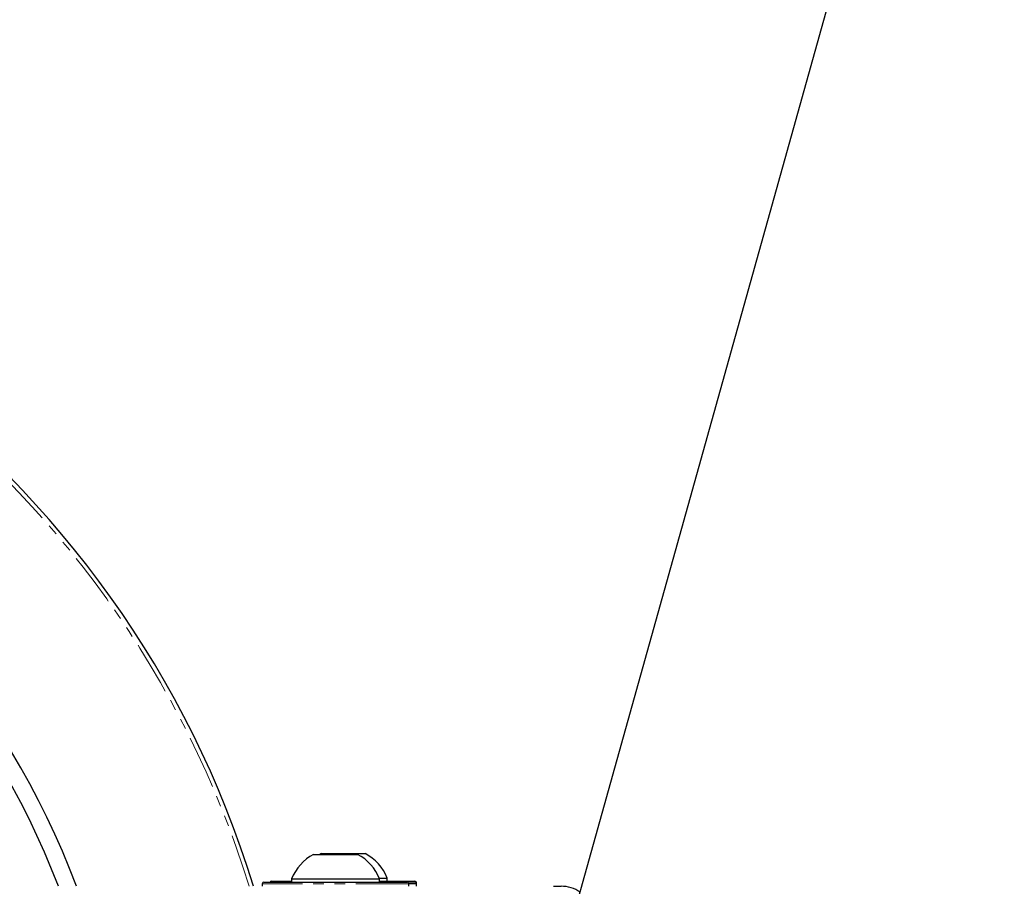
# Paper-space layout 'Wall Base Bracket' of a CAD drawing. Header units: millimetres. Extents: x 245 to 9339, y 492 to 8064.
# Tile 40 of 57: x 680 to 797, y 6099 to 6202. Entities that reach past the tile are written whole.
import ezdxf

# ---------------------------------------------------------------- set-up
doc = ezdxf.new("R2010")
doc.units = ezdxf.units.MM
doc.linetypes.add('PHANTOM', pattern=[12.7, 6.35, -1.27, 1.27, -1.27, 1.27, -1.27])

psp = doc.layouts.new('Wall Base Bracket')

# ---------------------------------------------------------------- linework, layer by layer
at = {"color": 7, "linetype": 'Continuous', "lineweight": 25}
for p, q in [((746.64, 6097.52), (1130.94, 7472.58)), ((715.05, 6102.68), (720.3, 6102.68)), ((715.95, 6102.78), (715.68, 6102.62)), ((715.95, 6102.78), (721.2, 6102.78)), ((708.93, 6099.18), (708.93, 6098.88)), ((708.93, 6099.18), (708.93, 6098.88)), ((709.13, 6099.38), (726.23, 6099.38)), ((710.03, 6099.48), (712.43, 6099.48)), ((712.43, 6099.76), (712.43, 6099.38)), ((712.43, 6099.76), (722.93, 6099.76)), ((722.89, 6099.86), (723.83, 6099.86)), ((722.93, 6099.38), (722.93, 6099.76)), ((722.93, 6099.48), (727.13, 6099.48)), ((723.83, 6099.48), (723.83, 6099.86)), ((726.43, 6098.88), (726.43, 6099.18)), ((726.43, 6098.88), (726.43, 6099.18)), ((727.33, 6098.88), (727.33, 6099.28)), ((727.33, 6098.88), (727.33, 6099.18)), ((743.68, 6098.88), (744.58, 6098.88))]:
    psp.add_line(p, q, dxfattribs=at)
at = {"color": 8, "linetype": 'PHANTOM', "lineweight": 18}
for p, q in [((726.43, 6099.18), (708.93, 6099.18)), ((727.33, 6099.28), (726.4, 6099.28)), ((727.33, 6099.18), (726.43, 6099.18))]:
    psp.add_line(p, q, dxfattribs=at)
at = {"color": 7, "linetype": 'Continuous', "lineweight": 25}
for centre, radius, start, end in [((593.18, 6063.63), 120, 17.0826, 90), ((593.18, 6063.63), 100, 20.6403, 339.3597), ((593.18, 6063.63), 98, 21.0814, 338.9186), ((717.68, 6097.68), 5.65, 117.7009, 158.3898), ((717.68, 6097.68), 5.65, 21.6102, 62.2991), ((718.58, 6097.78), 5.65, 21.6102, 62.2991), ((709.13, 6099.18), 0.2, 90, 180), ((710.03, 6099.28), 0.2, 90, 150), ((726.23, 6099.18), 0.2, 0, 90), ((727.13, 6099.28), 0.2, 0, 90), ((744.58, 6094.88), 4, 55.3968, 90)]:
    psp.add_arc(centre, radius, start, end, dxfattribs=at)
at = {"color": 8, "linetype": 'PHANTOM', "lineweight": 18}
psp.add_arc((593.18, 6063.63), 119.5, 17.1563, 90, dxfattribs=at)

doc.saveas('drawing.dxf')
